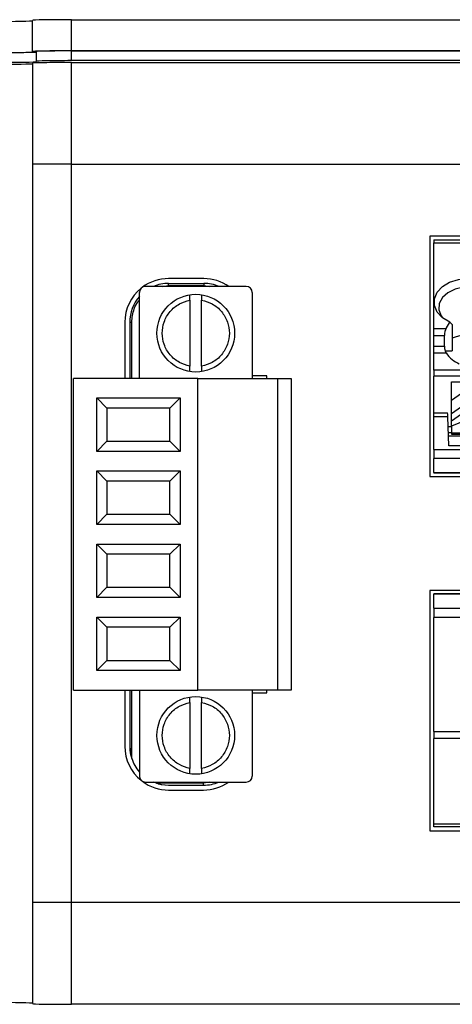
# Model space of a CAD drawing. Header units: millimetres. Extents: x 0 to 594, y 0 to 420.
# Tile 18 of 26: x 347 to 369, y 239 to 290. Entities that reach past the tile are written whole.
import ezdxf

# ---------------------------------------------------------------- set-up
doc = ezdxf.new("R2010")
doc.units = ezdxf.units.MM

msp = doc.modelspace()

# ---------------------------------------------------------------- linework, layer by layer
for p, q in [((347.4857, 287.8998), (347.4857, 289.5045)), ((349.4857, 287.9347), (349.4857, 289.5395)), ((349.4857, 289.5395), (479.9274, 289.5395)), ((347.4857, 287.8998), (347.4857, 287.8824)), ((347.6857, 287.3998), (347.6857, 287.8998)), ((479.9274, 287.9347), (349.4857, 287.9347)), ((349.4857, 287.9312), (479.9274, 287.9312)), ((349.4857, 287.4312), (349.4857, 287.9312)), ((347.4857, 287.2998), (347.4857, 282.1031)), ((347.6857, 287.3998), (347.6857, 287.3824)), ((479.9274, 287.4312), (349.4857, 287.4312)), ((349.4857, 287.3347), (479.9274, 287.3347)), ((349.4857, 282.1031), (349.4857, 287.3347)), ((347.4857, 282.1031), (347.4857, 244.1031)), ((349.4857, 282.1031), (347.4857, 282.1031)), ((349.4857, 244.1031), (349.4857, 282.1031)), ((349.4857, 282.1031), (484.1391, 282.1031)), ((367.9357, 278.4031), (367.9357, 266.0332)), ((411.8357, 278.4031), (367.9357, 278.4031)), ((368.1357, 278.2031), (411.6357, 278.2031)), ((368.1357, 278.2031), (368.1357, 278.0566)), ((368.1357, 278.0566), (411.6357, 278.0566)), ((368.1357, 273.6495), (368.1357, 278.0566)), ((356.2969, 276.2181), (354.4857, 276.2181)), ((358.4857, 275.8081), (353.2857, 275.8081)), ((354.1712, 275.8081), (354.4857, 275.8681)), ((354.4857, 275.8681), (354.4857, 275.9681)), ((354.4857, 275.9681), (356.2969, 275.9681)), ((354.4857, 275.8681), (356.2969, 275.8681)), ((356.2969, 275.9681), (356.2969, 275.8681)), ((356.2969, 275.8681), (356.5982, 275.8081)), ((352.9857, 271.0731), (352.9857, 275.5081)), ((358.7857, 275.5081), (358.7857, 271.0731)), ((355.5857, 275.1078), (355.5857, 271.7084)), ((356.1857, 271.7084), (356.1857, 275.1078)), ((352.2357, 273.9681), (352.2357, 271.0731)), ((352.4857, 273.9681), (352.4857, 271.0731)), ((352.4857, 273.9681), (352.5857, 273.9681)), ((352.5857, 271.0731), (352.5857, 273.9681)), ((368.1357, 273.6495), (368.7662, 273.6495)), ((368.1357, 273.296), (368.1357, 273.6495)), ((368.7662, 273.6495), (368.9525, 273.9723)), ((368.9525, 273.9723), (369.0857, 273.859)), ((369.0857, 273.859), (369.0857, 272.5031)), ((368.1357, 273.296), (368.6816, 273.296)), ((368.1357, 272.742), (368.1357, 273.296)), ((368.6816, 272.742), (368.6816, 273.296)), ((368.1357, 272.742), (368.6816, 272.742)), ((368.1357, 272.3885), (368.1357, 272.742)), ((368.1357, 272.3885), (368.772, 272.3885)), ((368.1357, 271.5031), (368.1357, 272.3885)), ((368.772, 272.3885), (368.7167, 272.5031)), ((368.7167, 272.5031), (369.0857, 272.5031)), ((359.5357, 271.2081), (358.7857, 271.2081)), ((359.5357, 271.0731), (359.5357, 271.2081)), ((410.1357, 271.5031), (368.1357, 271.5031)), ((368.1357, 271.5031), (368.1357, 271.2031)), ((410.1357, 271.2031), (368.1357, 271.2031)), ((368.1357, 269.3031), (368.1357, 271.2031)), ((349.5857, 255.0431), (349.5857, 271.0731)), ((355.9857, 271.0731), (349.5857, 271.0731)), ((355.9857, 255.0431), (355.9857, 271.0731)), ((355.9857, 271.0731), (360.0857, 271.0731)), ((360.0857, 271.0731), (360.0857, 255.0431)), ((360.0857, 271.0731), (360.7857, 271.0731)), ((360.7857, 271.0731), (360.7857, 255.0431)), ((369.0357, 269.2657), (371.3742, 270.9031)), ((369.0357, 269.9657), (370.3745, 270.9031)), ((369.0357, 270.9031), (370.3745, 270.9031)), ((369.0357, 269.9657), (369.0357, 270.9031)), ((369.0357, 268.8994), (371.6357, 270.72)), ((350.7857, 267.3156), (350.7857, 270.0731)), ((351.3147, 269.5441), (350.7857, 270.0731)), ((350.7857, 270.0731), (355.0857, 270.0731)), ((355.0857, 270.0731), (354.5568, 269.5441)), ((355.0857, 270.0731), (355.0857, 267.3156)), ((369.0357, 269.2657), (369.0357, 269.9657)), ((351.3147, 269.5441), (351.3147, 267.8446)), ((354.5568, 269.5441), (351.3147, 269.5441)), ((354.5568, 267.8446), (354.5568, 269.5441)), ((368.1357, 269.3031), (368.8457, 269.3031)), ((368.1357, 269.1031), (368.1357, 269.3031)), ((368.1357, 267.4267), (368.1357, 269.1031)), ((368.8527, 269.1031), (368.1357, 269.1031)), ((368.9051, 267.6031), (368.8527, 269.1031)), ((369.0357, 268.8994), (369.0357, 269.2657)), ((368.8702, 268.6031), (369.0357, 268.6031)), ((369.7911, 268.935), (369.0357, 268.6247)), ((369.0357, 268.6247), (369.0357, 268.8994)), ((369.0357, 268.6247), (369.0357, 268.2617)), ((368.8807, 268.3031), (369.0357, 268.3031)), ((371.6357, 268.1031), (368.8876, 268.1031)), ((371.6357, 268.2617), (369.0357, 268.2617)), ((369.0357, 268.2617), (369.0357, 268.2031)), ((369.0357, 268.2031), (371.6357, 268.2031)), ((351.3147, 267.8446), (350.7857, 267.3156)), ((351.3147, 267.8446), (354.5568, 267.8446)), ((354.5568, 267.8446), (355.0857, 267.3156)), ((371.6357, 267.6031), (368.9051, 267.6031)), ((355.0857, 267.3156), (350.7857, 267.3156)), ((368.1357, 267.4267), (411.6357, 267.4267)), ((368.1357, 267.4267), (368.1357, 266.9569)), ((411.6357, 266.9569), (368.1357, 266.9569)), ((368.1357, 266.2332), (368.1357, 266.9569)), ((350.7857, 263.5581), (350.7857, 266.3156)), ((351.3147, 265.7866), (350.7857, 266.3156)), ((350.7857, 266.3156), (355.0857, 266.3156)), ((355.0857, 266.3156), (354.5568, 265.7866)), ((355.0857, 266.3156), (355.0857, 263.5581)), ((367.9357, 266.0332), (411.8357, 266.0332)), ((368.1357, 266.2332), (411.6357, 266.2332)), ((368.1357, 266.2332), (368.1357, 266.2031)), ((411.6357, 266.2031), (368.1357, 266.2031)), ((351.3147, 265.7866), (351.3147, 264.0871)), ((354.5568, 265.7866), (351.3147, 265.7866)), ((354.5568, 264.0871), (354.5568, 265.7866)), ((351.3147, 264.0871), (350.7857, 263.5581)), ((351.3147, 264.0871), (354.5568, 264.0871)), ((354.5568, 264.0871), (355.0857, 263.5581)), ((355.0857, 263.5581), (350.7857, 263.5581)), ((350.7857, 259.8006), (350.7857, 262.5581)), ((351.3147, 262.0291), (350.7857, 262.5581)), ((350.7857, 262.5581), (355.0857, 262.5581)), ((355.0857, 262.5581), (354.5568, 262.0291)), ((355.0857, 262.5581), (355.0857, 259.8006)), ((351.3147, 262.0291), (351.3147, 260.3296)), ((354.5568, 262.0291), (351.3147, 262.0291)), ((354.5568, 260.3296), (354.5568, 262.0291)), ((351.3147, 260.3296), (350.7857, 259.8006)), ((351.3147, 260.3296), (354.5568, 260.3296)), ((354.5568, 260.3296), (355.0857, 259.8006)), ((411.8357, 260.1729), (367.9357, 260.1729)), ((367.9357, 260.1729), (367.9357, 247.8031)), ((368.1357, 260.0031), (411.6357, 260.0031)), ((368.1357, 260.0031), (368.1357, 259.9729)), ((411.6357, 259.9729), (368.1357, 259.9729)), ((368.1357, 259.2493), (368.1357, 259.9729)), ((355.0857, 259.8006), (350.7857, 259.8006)), ((368.1357, 259.2493), (411.6357, 259.2493)), ((368.1357, 259.2493), (368.1357, 258.7794)), ((350.7857, 256.0431), (350.7857, 258.8006)), ((351.3147, 258.2716), (350.7857, 258.8006)), ((350.7857, 258.8006), (355.0857, 258.8006)), ((355.0857, 258.8006), (354.5568, 258.2716)), ((355.0857, 258.8006), (355.0857, 256.0431)), ((368.1357, 252.9102), (368.1357, 258.7794)), ((411.6357, 258.7794), (368.1357, 258.7794)), ((351.3147, 258.2716), (351.3147, 256.5721)), ((354.5568, 258.2716), (351.3147, 258.2716)), ((354.5568, 256.5721), (354.5568, 258.2716)), ((351.3147, 256.5721), (350.7857, 256.0431)), ((351.3147, 256.5721), (354.5568, 256.5721)), ((354.5568, 256.5721), (355.0857, 256.0431)), ((355.0857, 256.0431), (350.7857, 256.0431)), ((349.5857, 255.0431), (355.9857, 255.0431)), ((352.2357, 255.0431), (352.2357, 252.1481)), ((352.4857, 255.0431), (352.4857, 252.1481)), ((352.5857, 251.5236), (352.5857, 255.0431)), ((352.9857, 255.0431), (352.9857, 250.6081)), ((360.0857, 255.0431), (355.9857, 255.0431)), ((358.7857, 255.0431), (358.7857, 250.6081)), ((358.7857, 254.8991), (359.5357, 254.8976)), ((359.5357, 254.8976), (359.5357, 255.0431)), ((360.7857, 255.0431), (360.0857, 255.0431)), ((355.5857, 254.4078), (355.5857, 251.0084)), ((356.1857, 251.0084), (356.1857, 254.4078)), ((368.1357, 252.9102), (370.1816, 252.9102)), ((368.1357, 252.9102), (368.1357, 252.5566)), ((370.2661, 252.5566), (368.1357, 252.5566)), ((368.1357, 248.1495), (368.1357, 252.5566)), ((353.2857, 250.3081), (358.4857, 250.3081)), ((353.8612, 250.2481), (353.7019, 250.3081)), ((356.5957, 250.3081), (356.2857, 250.2481)), ((356.2857, 250.2481), (353.8612, 250.2481)), ((353.8612, 250.2481), (354.1447, 250.1774)), ((354.1447, 250.1774), (354.4857, 250.1481)), ((354.4857, 250.1481), (356.2857, 250.1481)), ((354.4857, 249.8981), (356.2857, 249.8981)), ((356.2857, 250.1481), (356.2857, 250.2481)), ((367.9357, 247.8031), (411.8357, 247.8031)), ((411.6357, 248.1495), (368.1357, 248.1495)), ((368.1357, 248.0031), (368.1357, 248.1495)), ((411.6357, 248.0031), (368.1357, 248.0031)), ((349.4857, 244.1031), (347.4857, 244.1031)), ((347.4857, 244.1031), (347.4857, 238.9064)), ((484.1391, 244.1031), (349.4857, 244.1031)), ((349.4857, 238.8714), (349.4857, 244.1031)), ((479.9274, 238.8714), (349.4857, 238.8714))]:
    msp.add_line(p, q)
at = {"flags": 128}
for points in [[(368.9525, 273.9723), (368.5794, 274.2001), (368.3122, 274.4931), (368.1727, 274.8275), (368.1722, 275.1761), (368.3107, 275.5107), (368.5769, 275.8041), (368.9494, 276.0325), (369.3978, 276.1774), (369.8857, 276.227), (370.3737, 276.1774), (370.8221, 276.0325), (371.1946, 275.8041), (371.4608, 275.5107), (371.5993, 275.1761), (371.5988, 274.8275), (371.4593, 274.4931), (371.1921, 274.2001), (370.819, 273.9723)], [(371.1946, 274.2021), (371.2665, 274.3058), (371.3785, 274.6165), (371.3542, 274.9366), (371.1957, 275.2369), (370.9175, 275.4901), (370.5451, 275.6729), (370.1124, 275.7687), (369.6591, 275.7687), (369.2264, 275.6729), (368.8539, 275.4901), (368.5758, 275.2369), (368.4173, 274.9366), (368.3929, 274.6165), (368.505, 274.3058), (368.5769, 274.2021)], [(368.8527, 269.1031), (368.8514, 269.1421), (368.8501, 269.1796), (368.8488, 269.2142), (368.8478, 269.2445), (368.8469, 269.2694), (368.8463, 269.2879), (368.8459, 269.2992), (368.8457, 269.3031)], [(352.4857, 252.1481), (352.5242, 251.7579), (352.5857, 251.5236)], [(353.9527, 250.2204), (354.0956, 250.1865), (354.4857, 250.1481)]]:
    msp.add_lwpolyline(points, dxfattribs=at)
for centre in [(355.8857, 273.4081), (355.8857, 252.7081)]:
    msp.add_circle(centre, 2)
for centre, radius, start, end in [((354.4857, 273.9681), 2.25, 90, 126.90588), ((356.2969, 273.9681), 2.25, 54.86296, 90), ((354.4857, 273.9681), 2.25, 128.94705, 180), ((353.2857, 275.5081), 0.3, 90, 180), ((354.4857, 273.9681), 2, 90, 113.07392), ((356.2969, 273.9681), 2, 66.92608, 90), ((358.4857, 275.5081), 0.3, 0, 90), ((354.4857, 273.9681), 2, 138.59038, 180), ((369.8857, 271.3001), 2.0192, 66.65942, 113.34058), ((354.4857, 252.1481), 2.25, 180, 231.05295), ((354.4857, 252.1481), 2, 198.19487, 221.40962), ((353.2857, 250.6081), 0.3, 180, 270), ((354.4857, 252.1481), 2.25, 233.09412, 270), ((356.2857, 252.1481), 2, 270, 293.07392), ((356.2857, 252.1481), 2.25, 270, 305.13704), ((358.4857, 250.6081), 0.3, 270, 0)]:
    msp.add_arc(centre, radius, start, end)
for centre, major_axis, ratio, start_param, end_param in [((345.4857, 289.4871), (2, 0), 0.0174551, 4.712389, 6.2831853), ((349.4857, 289.5045), (2, 0), 0.0174551, 1.5707963, 3.1415927), ((345.4857, 287.8824), (2.2, 0), 0.0174551, 4.712389, 6.2831853), ((345.4857, 287.8824), (2, 0), 0.0174551, 4.712389, 6.2831853), ((349.4857, 287.8998), (2, 0), 0.0174551, 1.5707963, 3.1415927), ((349.4857, 287.8998), (1.8, 0), 0.0174551, 1.5707963, 3.1415927), ((345.4857, 287.3824), (2.2, 0), 0.0174551, 4.712389, 6.2831853), ((349.4857, 287.2998), (2, 0), 0.0174551, 1.5707963, 3.1415927), ((349.4857, 287.3998), (1.8, 0), 0.0174551, 1.5707963, 3.1415927), ((345.4857, 287.2823), (2, 0), 0.0174551, 4.712389, 6.2831853), ((368.9703, 273.296), (0, 0.5), 0.5773503, 0.7853982, 1.5707963), ((368.9703, 272.742), (0, 0.5), 0.5773503, 1.5707963, 2.0690307), ((369.8857, 273.53), (0, 1.7787), 0.8164966, 2.2676264, 2.8338204), ((345.4857, 238.9238), (2, 0), 0.0174551, 0, 1.5707963), ((349.4857, 238.9064), (2, 0), 0.0174551, 3.1415927, 4.712389)]:
    msp.add_ellipse(centre, major_axis=major_axis, ratio=ratio, start_param=start_param, end_param=end_param)
for points, knots in [([(355.5857, 275.1078), (355.5857, 275.1543), (355.5857, 275.2404), (355.5857, 275.3122), (355.5857, 275.3452)], [0, 0, 0, 0, 0.541151, 1, 1, 1, 1]), ([(356.1857, 275.3512), (356.1857, 275.3332), (356.1857, 275.2801), (356.1857, 275.1917), (356.1857, 275.1272), (356.1857, 275.1078)], [0, 0, 0, 0, 0.2646234, 0.7780913, 1, 1, 1, 1]), ([(352.5857, 273.9681), (352.613, 274.2055), (352.6551, 274.5721), (352.8412, 274.9504), (352.9554, 275.0842), (352.9857, 275.1197)], [0, 0, 0, 0, 0.5745586, 0.8869571, 1, 1, 1, 1]), ([(355.5857, 271.7084), (355.3976, 271.7611), (355.0092, 271.8699), (354.535, 272.2771), (354.2281, 272.8116), (354.1267, 273.4081), (354.2281, 274.0045), (354.535, 274.5391), (355.0092, 274.9462), (355.3976, 275.0551), (355.5857, 275.1078)], [0, 0, 0, 0, 0.1211148, 0.2500001, 0.3788854, 0.5, 0.6211146, 0.7499999, 0.8788852, 1, 1, 1, 1]), ([(356.1857, 275.1078), (356.3739, 275.0551), (356.7623, 274.9462), (357.2365, 274.5391), (357.5434, 274.0045), (357.6448, 273.4081), (357.5434, 272.8116), (357.2365, 272.2771), (356.7623, 271.87), (356.3739, 271.7611), (356.1857, 271.7084)], [0, 0, 0, 0, 0.12111406, 0.25000003, 0.37888533, 0.5, 0.62111467, 0.74999997, 0.87888594, 1, 1, 1, 1]), ([(355.5857, 271.4579), (355.5857, 271.4781), (355.5857, 271.5333), (355.5857, 271.6244), (355.5857, 271.6889), (355.5857, 271.7084)], [0, 0, 0, 0, 0.288541, 0.7853048, 1, 1, 1, 1]), ([(356.1857, 271.7084), (356.1857, 271.6618), (356.1857, 271.575), (356.1857, 271.5025), (356.1857, 271.4688)], [0, 0, 0, 0, 0.5359742, 1, 1, 1, 1]), ([(355.5857, 251.0084), (355.3976, 251.0611), (355.0092, 251.17), (354.535, 251.5771), (354.2281, 252.1116), (354.1267, 252.7081), (354.2281, 253.3045), (354.535, 253.8391), (355.0092, 254.2462), (355.3976, 254.3551), (355.5857, 254.4078)], [0, 0, 0, 0, 0.1211147, 0.2499999, 0.3788853, 0.4999999, 0.6211144, 0.75, 0.8788853, 1, 1, 1, 1]), ([(355.5857, 254.4078), (355.5857, 254.4543), (355.5857, 254.5429), (355.5857, 254.617), (355.5857, 254.6522)], [0, 0, 0, 0, 0.52459311, 1, 1, 1, 1]), ([(356.1857, 254.6512), (356.1857, 254.6332), (356.1857, 254.5801), (356.1857, 254.4917), (356.1857, 254.4272), (356.1857, 254.4078)], [0, 0, 0, 0, 0.2646293, 0.7780911, 1, 1, 1, 1]), ([(356.1857, 254.4078), (356.3739, 254.3551), (356.7623, 254.2462), (357.2365, 253.8391), (357.5434, 253.3045), (357.6448, 252.7081), (357.5434, 252.1116), (357.2365, 251.5771), (356.7623, 251.17), (356.3739, 251.0611), (356.1857, 251.0084)], [0, 0, 0, 0, 0.121114, 0.25, 0.3788856, 0.5000001, 0.6211147, 0.7500001, 0.878886, 1, 1, 1, 1]), ([(352.4857, 252.1481), (352.4857, 252.1452), (352.4859, 252.0013), (352.507, 251.7905), (352.5668, 251.5878), (352.5857, 251.5236)], [0, 0, 0, 0, 0.0139107, 0.6876904, 1, 1, 1, 1]), ([(355.5857, 250.7505), (355.5857, 250.7731), (355.5857, 250.8305), (355.5857, 250.9244), (355.5857, 250.9889), (355.5857, 251.0084)], [0, 0, 0, 0, 0.3118591, 0.7923434, 1, 1, 1, 1]), ([(356.1857, 251.0084), (356.1857, 250.9618), (356.1857, 250.875), (356.1857, 250.8025), (356.1857, 250.7688)], [0, 0, 0, 0, 0.5359692, 1, 1, 1, 1])]:
    msp.add_open_spline(points, degree=3, knots=knots)

doc.saveas('drawing.dxf')
